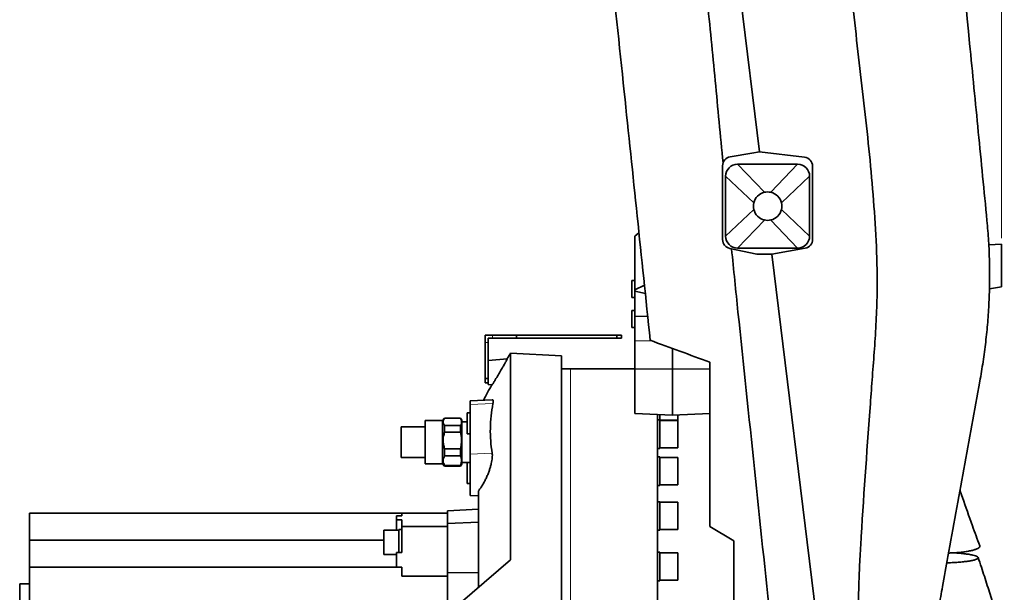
# Model space of a CAD drawing. Header units: millimetres. Extents: x 0 to 11920, y 0 to 8400.
# Tile 33 of 58: x 8904 to 9561, y 1794 to 2176. Entities that reach past the tile are written whole.
import ezdxf

# ---------------------------------------------------------------- set-up
doc = ezdxf.new("R2010")
doc.units = ezdxf.units.MM
doc.header["$LTSCALE"] = 20
doc.styles.add('SLDTEXTSTYLE0', font='TXT', dxfattribs={"width": 0.605})
doc.dimstyles.new('SLDDIMSTYLE0', dxfattribs={"dimtxt": 70, "dimasz": 70, "dimexe": 0, "dimexo": 0.0625, "dimgap": 17.5, "dimtad": 1, "dimdec": 1, "dimrnd": 1e-09, "dimzin": 12, "dimdsep": 46, "dimtxsty": 'SLDTEXTSTYLE0', "dimsah": 1, "dimcen": 0.09, "dimadec": 0, "dimazin": 3, "dimtfac": 1, "dimtofl": 0, "dimtmove": 0, "dimatfit": 3, "dimfxl": 1, "dimfrac": 2, "dimtolj": 1, "dimtzin": 12, "dimarcsym": 0})

# ---------------------------------------------------------------- blocks, each defined once
blk = doc.blocks.new('_D')
at = {"color": 7, "linetype": 'Continuous', "lineweight": 0}
for p, q in [((9105.74, 3785.49), (9105.74, 3906.18)), ((9558.74, 2030.15), (9558.74, 3906.18)), ((9558.74, 3876.18), (9105.74, 3876.18)), ((9558.74, 3876.18), (10481.16, 3876.18))]:
    blk.add_line(p, q, dxfattribs=at)
at = {"color": 7, "linetype": 'Continuous', "lineweight": 18}
for points in [[(9105.74, 3876.18), (9175.74, 3866.18), (9175.74, 3886.18)], [(9558.74, 3876.18), (9488.74, 3886.18), (9488.74, 3866.18)]]:
    blk.add_solid(points, dxfattribs=at)
at = {"color": 7, "linetype": 'Continuous', "lineweight": 18, "char_height": 70, "attachment_point": 1, "style": 'SLDTEXTSTYLE0'}
for s, insert in [('(2x M8 Through)', (9769.98, 3966.41)), ('453', (9583.32, 3966.41))]:
    blk.add_mtext(s, dxfattribs=dict(at, insert=insert))

msp = doc.modelspace()

# ---------------------------------------------------------------- linework, layer by layer
at = {"color": 7, "linetype": 'Continuous', "lineweight": 35}
for p, q in [((9397.23, 2087.79), (9376.88, 2254.23)), ((9392.31, 2086.93), (9377.7, 2084.36)), ((9397.23, 2087.79), (9392.31, 2086.93)), ((9427.46, 2084.13), (9397.23, 2087.79)), ((9372.74, 2078.45), (9372.74, 2029.14)), ((9422.74, 2079.49), (9382.74, 2079.49)), ((9432.74, 2029.3), (9432.74, 2078.17)), ((9374.74, 2071.49), (9374.74, 2031.49)), ((9430.74, 2031.49), (9430.74, 2071.49)), ((9316.91, 2033.73), (9314.24, 2031.49)), ((9314.24, 2031.49), (9314.24, 1995.72)), ((9382.74, 2023.49), (9422.74, 2023.49)), ((9405.58, 2019.49), (9427.78, 2023.39)), ((9558.74, 2026.19), (9550.3, 2025.61)), ((9377.51, 2023.27), (9395.58, 2019.49)), ((9395.58, 2019.49), (9405.58, 2019.49)), ((9440.55, 1733.5), (9405.58, 2019.49)), ((9314.24, 2001.79), (9312.24, 2001.79)), ((9312.24, 1990.43), (9312.24, 2001.79)), ((9320.58, 1998.68), (9314.24, 1995.72)), ((9550.7, 1996.2), (9558.75, 1997.61)), ((9314.24, 1995.72), (9314.24, 1994.75)), ((9314.24, 1977.85), (9314.24, 1994.75)), ((9314.24, 1994.75), (9321.16, 1993.15)), ((9312.24, 1990.43), (9314.24, 1990.43)), ((9314.24, 1981.89), (9312.24, 1981.89)), ((9312.24, 1970.52), (9312.24, 1981.89)), ((9314.24, 1977.85), (9322.75, 1977.98)), ((9314.24, 1961.71), (9314.24, 1977.85)), ((9214.24, 1960.49), (9214.24, 1965.49)), ((9219.24, 1965.49), (9214.24, 1965.49)), ((9219.24, 1965.49), (9235.24, 1965.49)), ((9235.24, 1963.49), (9235.24, 1965.49)), ((9235.24, 1965.49), (9302.24, 1965.49)), ((9302.24, 1963.49), (9302.24, 1965.49)), ((9302.24, 1965.49), (9305.24, 1965.49)), ((9305.24, 1965.49), (9305.24, 1963.49)), ((9312.24, 1970.52), (9314.24, 1970.52)), ((9214.24, 1936.49), (9214.24, 1960.49)), ((9216.24, 1960.49), (9216.24, 1963.49)), ((9219.24, 1963.49), (9216.24, 1963.49)), ((9216.24, 1944.46), (9216.24, 1960.49)), ((9219.24, 1963.49), (9235.24, 1963.49)), ((9235.24, 1963.49), (9302.24, 1963.49)), ((9305.24, 1963.49), (9302.24, 1963.49)), ((9314.24, 1942.89), (9314.24, 1961.71)), ((9265.24, 1951.49), (9231.24, 1953.27)), ((9231.24, 1815.49), (9231.24, 1953.27)), ((9265.24, 1951.49), (9265.24, 1714.89)), ((9339.24, 1942.63), (9339.24, 1956.54)), ((9216.24, 1948.54), (9229.13, 1949.67)), ((9216.24, 1944.46), (9216.24, 1936.51)), ((9271.24, 1942.99), (9265.24, 1942.99)), ((9314.24, 1942.99), (9271.24, 1942.99)), ((9314.24, 1942.89), (9339.24, 1942.63)), ((9314.24, 1913.15), (9314.24, 1942.89)), ((9364.24, 1942.89), (9339.24, 1942.63)), ((9339.24, 1911.99), (9339.24, 1942.63)), ((9214.24, 1936.49), (9216.24, 1936.49)), ((9214.24, 1933.49), (9214.24, 1936.49)), ((9216.24, 1933.49), (9214.24, 1933.49)), ((9216.24, 1936.49), (9216.24, 1936.51)), ((9216.24, 1936.49), (9216.24, 1936.45)), ((9216.24, 1936.45), (9216.24, 1933.52)), ((9216.24, 1933.52), (9216.24, 1933.49)), ((9216.24, 1933.49), (9216.24, 1932.44)), ((9216.24, 1932.44), (9218.85, 1932.21)), ((9219.02, 1922.26), (9204.24, 1921.49)), ((9204.24, 1921.49), (9204.24, 1919.01)), ((9204.24, 1919.01), (9204.24, 1886.01)), ((9204.24, 1913.49), (9202.24, 1913.49)), ((9202.24, 1899.49), (9202.24, 1913.49)), ((9314.24, 1913.15), (9339.24, 1911.99)), ((9329.24, 1912.46), (9329.24, 1756.49)), ((9330.74, 1912.39), (9330.74, 1908.78)), ((9364.24, 1913.15), (9339.24, 1911.99)), ((9342.74, 1908.59), (9342.74, 1912.15)), ((9185.77, 1908.52), (9174.24, 1908.52)), ((9174.24, 1907.1), (9174.24, 1908.52)), ((9174.24, 1879.46), (9174.24, 1907.1)), ((9187.24, 1909.99), (9185.77, 1908.52)), ((9185.77, 1879.46), (9185.77, 1908.52)), ((9197.93, 1909.99), (9187.24, 1909.99)), ((9187.24, 1909.99), (9187.24, 1909.92)), ((9187.24, 1909.92), (9197.93, 1909.92)), ((9187.24, 1905.12), (9187.24, 1900.71)), ((9197.93, 1905.12), (9187.24, 1905.12)), ((9198.74, 1908.59), (9197.93, 1909.99)), ((9197.93, 1909.92), (9197.93, 1909.99)), ((9197.93, 1900.71), (9197.93, 1905.12)), ((9198.74, 1907.16), (9198.74, 1908.59)), ((9202.24, 1907.49), (9198.74, 1907.49)), ((9198.74, 1879.39), (9198.74, 1907.16)), ((9330.74, 1908.78), (9329.24, 1908.78)), ((9330.74, 1908.78), (9330.74, 1889.78)), ((9330.74, 1908.59), (9342.74, 1908.59)), ((9342.74, 1908.41), (9330.74, 1908.41)), ((9342.74, 1890.14), (9342.74, 1908.41)), ((9174.24, 1904.3), (9158.24, 1904.3)), ((9158.24, 1903.29), (9158.24, 1904.3)), ((9158.24, 1883.68), (9158.24, 1903.29)), ((9187.24, 1900.71), (9197.93, 1900.71)), ((9202.24, 1899.49), (9204.24, 1899.49)), ((9197.93, 1889.61), (9187.24, 1889.61)), ((9187.24, 1889.61), (9187.24, 1884.77)), ((9197.93, 1884.77), (9197.93, 1889.61)), ((9204.24, 1886.01), (9204.24, 1858.49)), ((9329.24, 1889.78), (9330.74, 1889.78)), ((9330.74, 1890.14), (9342.74, 1890.14)), ((9158.24, 1883.68), (9174.24, 1883.68)), ((9174.24, 1879.46), (9185.77, 1879.46)), ((9185.77, 1879.46), (9187.24, 1877.99)), ((9187.24, 1884.77), (9197.93, 1884.77)), ((9197.93, 1877.99), (9198.74, 1879.39)), ((9198.74, 1880.49), (9202.24, 1880.49)), ((9204.24, 1880.49), (9202.24, 1880.49)), ((9202.24, 1866.49), (9202.24, 1880.49)), ((9330.74, 1884.09), (9329.24, 1884.09)), ((9330.74, 1884.09), (9330.74, 1865.09)), ((9342.74, 1883.72), (9330.74, 1883.72)), ((9342.74, 1865.45), (9342.74, 1883.72)), ((9187.24, 1878.47), (9187.24, 1877.99)), ((9197.93, 1878.47), (9187.24, 1878.47)), ((9187.24, 1877.99), (9197.93, 1877.99)), ((9197.93, 1877.99), (9197.93, 1878.47)), ((9202.24, 1866.49), (9204.24, 1866.49)), ((9209.74, 1861.45), (9209.74, 1797.05)), ((9329.24, 1865.09), (9330.74, 1865.09)), ((9330.74, 1865.45), (9342.74, 1865.45)), ((9204.24, 1858.49), (9209.74, 1858.2)), ((9330.74, 1854.24), (9329.24, 1854.24)), ((9330.74, 1854.24), (9330.74, 1835.24)), ((9342.74, 1853.87), (9330.74, 1853.87)), ((9342.74, 1835.6), (9342.74, 1853.87)), ((9158.74, 1846.49), (8910.24, 1846.49)), ((8910.24, 1828.49), (8910.24, 1846.49)), ((9158.74, 1846.49), (9189.24, 1846.49)), ((9158.74, 1846.49), (9158.74, 1844.88)), ((9209.74, 1849.28), (9189.24, 1848.2)), ((9189.24, 1848.2), (9189.24, 1839.64)), ((9155.24, 1842.24), (9155.24, 1844.88)), ((9155.24, 1844.88), (9158.74, 1844.88)), ((9158.74, 1842.24), (9155.24, 1842.24)), ((9155.24, 1842.24), (9155.24, 1835.33)), ((9158.74, 1837.61), (9158.74, 1842.24)), ((9209.74, 1840.52), (9189.24, 1839.64)), ((9189.24, 1839.64), (9189.24, 1806.88)), ((9156.74, 1835.33), (9146.74, 1835.33)), ((9146.74, 1835.33), (9146.74, 1819.06)), ((9158.74, 1835.7), (9156.74, 1835.7)), ((9156.74, 1835.7), (9156.74, 1827.2)), ((9158.74, 1820.36), (9158.74, 1837.61)), ((9158.74, 1837.61), (9189.24, 1837.61)), ((9329.24, 1835.24), (9330.74, 1835.24)), ((9330.74, 1835.6), (9342.74, 1835.6)), ((9364.24, 1837.75), (9380.24, 1828.15)), ((8910.24, 1828.49), (9146.74, 1828.49)), ((8910.24, 1810.49), (8910.24, 1828.49)), ((9156.74, 1827.2), (9156.74, 1820.36)), ((9155.24, 1810.49), (9155.24, 1820.36)), ((9158.74, 1820.36), (9155.24, 1820.36)), ((9330.74, 1820.53), (9329.24, 1820.53)), ((9330.74, 1820.53), (9330.74, 1801.53)), ((9342.74, 1820.16), (9330.74, 1820.16)), ((9342.74, 1820.14), (9342.74, 1820.16)), ((9342.74, 1801.89), (9342.74, 1820.14)), ((9146.74, 1819.06), (9155.24, 1819.06)), ((9165.92, 1759.47), (9231.24, 1815.49)), ((8910.24, 1702.49), (8910.24, 1810.49)), ((9158.74, 1810.49), (8910.24, 1810.49)), ((9158.74, 1810.49), (9158.74, 1804.49)), ((9209.74, 1807.03), (9189.24, 1806.88)), ((9189.24, 1806.88), (9189.24, 1779.47)), ((9158.74, 1804.49), (9189.24, 1804.49)), ((9329.24, 1801.53), (9330.74, 1801.53)), ((9330.74, 1801.89), (9342.74, 1801.89)), ((8903.74, 1799.49), (8903.74, 1779.35)), ((8910.24, 1799.49), (8903.74, 1799.49))]:
    msp.add_line(p, q, dxfattribs=at)
at = {"color": 8, "linetype": 'Continuous', "lineweight": 18}
for p, q in [((9382.74, 2079.49), (9400.57, 2060.74)), ((9422.74, 2079.49), (9404.92, 2060.74)), ((9374.74, 2071.49), (9393.49, 2053.66)), ((9430.74, 2071.49), (9411.99, 2053.66)), ((9374.74, 2031.49), (9393.49, 2049.31)), ((9430.74, 2031.49), (9411.99, 2049.31)), ((9382.74, 2023.49), (9400.57, 2042.24)), ((9422.74, 2023.49), (9404.92, 2042.24)), ((9558.74, 2026.19), (9550.3, 2025.61)), ((9558.74, 2026.15), (9550.3, 2025.57)), ((9219.24, 1965.49), (9219.24, 1963.49)), ((9216.24, 1960.49), (9214.24, 1960.49)), ((9314.24, 1961.71), (9325.6, 1961.53)), ((9271.24, 1714.69), (9271.24, 1942.99)), ((9204.24, 1919.01), (9219.48, 1919.67)), ((9204.24, 1886.01), (9218.96, 1886.65))]:
    msp.add_line(p, q, dxfattribs=at)
at = {"color": 7, "linetype": 'Continuous', "lineweight": 35}
for centre, radius, start, end in [((9378.74, 2078.45), 6, 99.971, 180), ((9426.74, 2078.17), 6, 0, 83.08635), ((9382.74, 2071.49), 8, 90, 180), ((9422.74, 2071.49), 8, 0, 90), ((9402.74, 2051.49), 9.5, 103.24314, 166.75686), ((9402.74, 2051.49), 9.5, 76.75686, 103.24314), ((9402.74, 2051.49), 9.5, 13.24314, 76.75686), ((9402.74, 2051.49), 9.5, 166.75686, 193.24314), ((9402.74, 2051.49), 9.5, 346.75686, 13.24314), ((9402.74, 2051.49), 9.5, 193.24314, 256.75686), ((9402.74, 2051.49), 9.5, 283.24314, 346.75686), ((9402.74, 2051.49), 9.5, 256.75686, 283.24314), ((9382.74, 2031.49), 8, 180, 270), ((9422.74, 2031.49), 8, 270, 0), ((9378.74, 2029.14), 6, 180, 258.19455), ((9426.74, 2029.3), 6, 279.971, 0), ((9654.65, 1687.32), 500, 147.86621, 148.345), ((9654.65, 1687.32), 500, 150.667, 152.01343)]:
    msp.add_arc(centre, radius, start, end, dxfattribs=at)
for points, knots in [([(9248, 2692.35), (9248.41, 2688.45), (9249.22, 2680.66), (9250.86, 2664.98), (9252.51, 2649.21), (9254.17, 2633.38), (9255.42, 2621.45), (9256.67, 2609.51), (9258.34, 2593.52), (9260.43, 2573.52), (9263.79, 2541.44), (9269.56, 2486.27), (9277.75, 2407.99), (9287.53, 2314.6), (9297.3, 2221.19), (9306.71, 2131.24), (9315.75, 2044.82), (9321.53, 1989.58), (9324.42, 1961.96)], [0, 0, 0, 0, 0.015989, 0.031978, 0.064065, 0.080279, 0.096494, 0.112765, 0.129036, 0.16202, 0.195008, 0.260981, 0.388824, 0.516668, 0.64451, 0.772353, 0.88617, 1, 1, 1, 1]), ([(9491.2, 2633.2), (9491.86, 2626.46), (9493.18, 2612.98), (9495.81, 2586.11), (9500.42, 2539.03), (9510.24, 2438.71), (9523.06, 2307.89), (9535.16, 2184.26), (9543.32, 2100.93), (9547.18, 2061.54), (9549.11, 2041.84)], [0, 0, 0, 0, 0.034103, 0.068214, 0.136443, 0.272899, 0.577187, 0.800173, 0.900087, 1, 1, 1, 1]), ([(9459.06, 1735.89), (9459.79, 1740.81), (9461.24, 1750.66), (9462.37, 1765.54), (9463.08, 1780.46), (9463.53, 1795.4), (9463.97, 1810.34), (9466.3, 1850.95), (9469.33, 1892.68), (9472.45, 1935.58), (9473.89, 1953.98), (9475.1, 1972.38), (9475.88, 1990.8), (9475.9, 2013.33), (9474.65, 2039.95), (9472.28, 2070.61), (9469.17, 2101.21), (9465.68, 2131.78), (9462.09, 2162.34), (9456.75, 2213.25), (9450.1, 2284.55), (9442.44, 2359.88), (9436.72, 2419.03), (9432.96, 2461.98), (9429.13, 2504.93), (9425.02, 2547.85), (9421.68, 2576.39), (9420.01, 2590.66)], [0, 0, 0, 0, 0.017359, 0.034723, 0.052115, 0.06953, 0.086943, 0.104335, 0.211618, 0.233091, 0.254574, 0.27605, 0.297508, 0.318959, 0.354791, 0.390626, 0.426488, 0.462371, 0.498255, 0.534118, 0.641401, 0.748685, 0.798948, 0.849217, 0.899483, 0.949743, 1, 1, 1, 1]), ([(9373.03, 2080.29), (9371.28, 2098.58), (9367.77, 2135.18), (9362.62, 2188.24), (9357.3, 2239.46), (9351.75, 2288.83), (9345.55, 2338.12), (9339.08, 2386.78), (9332.87, 2434.87), (9328, 2477.16), (9324.42, 2514.26), (9321.94, 2546.14), (9321.13, 2567.43), (9320.73, 2578.08)], [0, 0, 0, 0, 0.110141, 0.220281, 0.319491, 0.418699, 0.517939, 0.617181, 0.712798, 0.808412, 0.872279, 0.936149, 1, 1, 1, 1]), ([(9544.33, 1934.62), (9545.09, 1938.96), (9546.6, 1947.64), (9548.33, 1960.8), (9549.64, 1974.04), (9550.51, 1987.45), (9550.92, 2000.97), (9550.84, 2014.61), (9550.29, 2028.25), (9549.5, 2037.31), (9549.11, 2041.84)], [0, 0, 0, 0, 0.122683, 0.245375, 0.368924, 0.492471, 0.61885, 0.745227, 0.87261, 1, 1, 1, 1]), ([(9558.74, 1997.63), (9558.74, 1997.78), (9558.74, 1998.09), (9558.74, 1999.06), (9558.74, 2000.39), (9558.74, 2002.08), (9558.74, 2004.01), (9558.74, 2006.18), (9558.74, 2008.47), (9558.74, 2010.88), (9558.74, 2013.28), (9558.74, 2015.67), (9558.74, 2017.93), (9558.74, 2020.05), (9558.74, 2021.92), (9558.74, 2023.51), (9558.74, 2024.76), (9558.74, 2025.65), (9558.74, 2026.09), (9558.74, 2026.14), (9558.74, 2026.15)], [0, 0, 0, 0, 0.047776, 0.104535, 0.162965, 0.219298, 0.277297, 0.33311, 0.390548, 0.446258, 0.503568, 0.559586, 0.617203, 0.673682, 0.731782, 0.788575, 0.847012, 0.903837, 0.962318, 1, 1, 1, 1]), ([(9409.6, 1729.93), (9409.18, 1733.4), (9408.34, 1740.36), (9407.16, 1754.31), (9401.84, 1799.55), (9394.09, 1876.25), (9385.07, 1960.01), (9380.1, 2008.95), (9378.67, 2023.02)], [0, 0, 0, 0, 0.035632, 0.071284, 0.142549, 0.49927, 0.855991, 1, 1, 1, 1]), ([(9364.24, 1947.37), (9357.57, 1949.79), (9344.22, 1954.65), (9331.02, 1959.52), (9324.42, 1961.96)], [0, 0, 0, 0, 0.499869, 1, 1, 1, 1]), ([(9229.13, 1949.67), (9229.11, 1949.59), (9229.07, 1949.44), (9228.45, 1948.27), (9227.46, 1946.5), (9226.07, 1944.07), (9224.34, 1941.08), (9222.74, 1938.39), (9221.5, 1936.33), (9220.47, 1934.66), (9219.49, 1933.09), (9218.95, 1932.29), (9218.87, 1932.23), (9218.85, 1932.21)], [0, 0, 0, 0, 0.087737, 0.175327, 0.267011, 0.370301, 0.487943, 0.6178, 0.684451, 0.75105, 0.854008, 0.957437, 1, 1, 1, 1]), ([(9364.24, 1947.37), (9364.24, 1929.11), (9364.24, 1892.6), (9364.24, 1856.04), (9364.24, 1837.75)], [0, 0, 0, 0, 0.499994, 1, 1, 1, 1]), ([(9470.07, 1582.39), (9470.29, 1582.5), (9470.79, 1582.75), (9471.81, 1584.5), (9473.09, 1587.36), (9474.56, 1591.35), (9476.21, 1596.37), (9478.03, 1602.45), (9480.02, 1609.56), (9482.16, 1617.67), (9484.46, 1626.76), (9486.89, 1636.75), (9489.44, 1647.64), (9492.11, 1659.39), (9494.88, 1671.94), (9497.72, 1685.19), (9500.53, 1698.58), (9503.2, 1711.68), (9505.73, 1724.29), (9508.09, 1736.34), (9510.34, 1748.03), (9512.5, 1759.49), (9514.75, 1771.62), (9517.07, 1784.35), (9519.88, 1799.83), (9525.39, 1830.32), (9531.92, 1866.23), (9538.96, 1905.2), (9542.54, 1924.81), (9544.33, 1934.62)], [0, 0, 0, 0, 0.0238175, 0.0542625, 0.0849495, 0.1152029, 0.1456854, 0.1763714, 0.2072867, 0.2385956, 0.2701102, 0.3019091, 0.3339133, 0.3666159, 0.3995884, 0.4327774, 0.4664654, 0.496843, 0.5252916, 0.5538764, 0.5791457, 0.6045056, 0.631115, 0.6608875, 0.6906713, 0.7358849, 0.8674481, 0.9337172, 1, 1, 1, 1]), ([(9219.48, 1919.67), (9219.01, 1916.93), (9218.09, 1911.43), (9217.64, 1903.16), (9217.82, 1894.89), (9218.58, 1889.4), (9218.96, 1886.65)], [0, 0, 0, 0, 0.248487, 0.497568, 0.748475, 1, 1, 1, 1]), ([(9219.02, 1922.22), (9219.16, 1922.22), (9219.45, 1922.22), (9219.64, 1921.69), (9219.67, 1920.86), (9219.54, 1920.05), (9219.48, 1919.67)], [0, 0, 0, 0, 0.228534, 0.496447, 0.764326, 1, 1, 1, 1]), ([(9187.24, 1909.92), (9186.99, 1909.57), (9186.48, 1908.87), (9186.19, 1907.8), (9186.29, 1906.77), (9186.67, 1905.89), (9187.08, 1905.35), (9187.24, 1905.12)], [0, 0, 0, 0, 0.223645, 0.452071, 0.652587, 0.857554, 1, 1, 1, 1]), ([(9197.93, 1905.12), (9198.02, 1905.32), (9198.36, 1906.1), (9198.62, 1907.52), (9198.36, 1908.94), (9198.02, 1909.73), (9197.93, 1909.92)], [0, 0, 0, 0, 0.122965, 0.496576, 0.879578, 1, 1, 1, 1]), ([(9187.24, 1900.71), (9186.96, 1899.79), (9186.39, 1897.92), (9186.16, 1895.05), (9186.43, 1892.24), (9186.97, 1890.49), (9187.24, 1889.61)], [0, 0, 0, 0, 0.254784, 0.517011, 0.755134, 1, 1, 1, 1]), ([(9197.93, 1889.61), (9198.16, 1891.02), (9198.62, 1893.88), (9198.48, 1897.63), (9198.08, 1899.89), (9197.93, 1900.71)], [0, 0, 0, 0, 0.3836098, 0.7768146, 1, 1, 1, 1]), ([(9218.96, 1886.65), (9219.02, 1886.2), (9219.12, 1885.29), (9219.05, 1883.6), (9218.81, 1881.7), (9218.4, 1879.63), (9217.83, 1877.45), (9217.1, 1875.15), (9216.23, 1872.79), (9215.19, 1870.36), (9214.02, 1867.96), (9212.71, 1865.6), (9211.31, 1863.44), (9210.3, 1862.11), (9209.78, 1861.5), (9209.74, 1861.45)], [0, 0, 0, 0, 0.073994, 0.147986, 0.221915, 0.295865, 0.371208, 0.446581, 0.528319, 0.610089, 0.700861, 0.791658, 0.891318, 0.990981, 1, 1, 1, 1]), ([(9187.24, 1884.77), (9186.96, 1884.25), (9186.39, 1883.19), (9186.16, 1881.56), (9186.43, 1879.96), (9186.97, 1878.97), (9187.24, 1878.47)], [0, 0, 0, 0, 0.254784, 0.517011, 0.755134, 1, 1, 1, 1]), ([(9197.93, 1878.47), (9198.16, 1879.27), (9198.62, 1880.9), (9198.48, 1883.03), (9198.08, 1884.31), (9197.93, 1884.77)], [0, 0, 0, 0, 0.38361, 0.776815, 1, 1, 1, 1]), ([(9544.25, 1824.85), (9542.61, 1829.31), (9538.68, 1840.01), (9534.31, 1852.34), (9531.66, 1860.23), (9531.12, 1861.86)], [0, 0, 0, 0, 0.36242, 0.868418, 1, 1, 1, 1]), ([(9380.24, 1828.15), (9380.24, 1818.77), (9380.24, 1800), (9380.24, 1781.2), (9380.24, 1771.8)], [0, 0, 0, 0, 0.4999794, 1, 1, 1, 1]), ([(9544.18, 1824.82), (9544.22, 1824.76), (9544.44, 1824.45), (9544.12, 1823.87), (9543.23, 1823.12), (9541.62, 1822.41), (9539.48, 1821.77), (9536.77, 1821.21), (9533.6, 1820.73), (9529.97, 1820.34), (9526.56, 1820.08), (9524.35, 1820.01), (9523.53, 1819.98)], [0, 0, 0, 0, 0.025874, 0.138004, 0.253606, 0.362179, 0.473827, 0.583703, 0.696479, 0.811932, 0.930354, 1, 1, 1, 1]), ([(9526.46, 1820.11), (9527.16, 1820.08), (9528.86, 1820), (9531.38, 1819.8), (9533.09, 1819.62), (9533.96, 1819.53)], [0, 0, 0, 0, 0.25624, 0.625441, 1, 1, 1, 1]), ([(9245.36, 1391.13), (9248.93, 1391.45), (9256.05, 1392.1), (9266.29, 1393.55), (9275.84, 1395.17), (9284.36, 1396.85), (9291.82, 1398.48), (9298.06, 1399.96), (9303.15, 1401.24), (9307.24, 1402.31), (9310.6, 1403.22), (9313.33, 1403.98), (9315.6, 1404.62), (9317.81, 1405.26), (9320.49, 1406.05), (9323.93, 1407.08), (9328.18, 1408.4), (9333.18, 1410), (9338.75, 1411.86), (9346.11, 1414.41), (9354.77, 1417.59), (9364.44, 1421.36), (9373.51, 1425.09), (9381.98, 1428.77), (9391.38, 1433.04), (9402.21, 1438.24), (9414.92, 1444.77), (9425.5, 1450.61), (9433.61, 1455.33), (9438.75, 1458.42), (9443.31, 1461.24), (9447.15, 1463.68), (9450.29, 1465.7), (9452.7, 1467.29), (9454.58, 1468.55), (9456.34, 1469.73), (9458.41, 1471.14), (9461.02, 1472.95), (9464.17, 1475.16), (9467.84, 1477.8), (9471.96, 1480.85), (9479.46, 1486.56), (9489.78, 1494.93), (9501.9, 1505.84), (9512.66, 1516.57), (9522.32, 1527.25), (9531.4, 1538.51), (9539.96, 1550.64), (9547.39, 1562.96), (9553.65, 1575.32), (9558.81, 1587.5), (9563.18, 1600.15), (9566.72, 1613.17), (9569.45, 1626.48), (9571.26, 1639.33), (9572.34, 1651.64), (9572.83, 1663.32), (9572.82, 1674.79), (9572.44, 1684.47), (9571.92, 1692.23), (9571.4, 1698.23), (9570.81, 1703.84), (9570.18, 1709.05), (9569.63, 1713.15), (9569.21, 1716.04), (9568.96, 1717.65), (9568.77, 1718.93), (9568.53, 1720.46), (9568.15, 1722.77), (9567.6, 1726.05), (9566.84, 1730.28), (9565.84, 1735.47), (9564.58, 1741.65), (9562.99, 1748.83), (9561.05, 1757), (9558.73, 1766.11), (9556, 1776.13), (9552.85, 1786.97), (9549.27, 1798.56), (9546, 1808.68), (9543.87, 1814.92), (9543.12, 1817.08)], [0, 0, 0, 0, 0.017517, 0.034995, 0.051026, 0.065464, 0.078182, 0.089071, 0.097566, 0.104475, 0.110302, 0.115061, 0.118735, 0.122153, 0.126608, 0.13274, 0.140181, 0.148952, 0.159077, 0.169718, 0.188044, 0.20545, 0.221883, 0.237298, 0.251847, 0.273695, 0.297605, 0.323532, 0.334256, 0.344565, 0.353508, 0.361081, 0.367289, 0.372137, 0.375499, 0.378558, 0.382727, 0.388017, 0.394422, 0.401934, 0.410544, 0.419946, 0.448839, 0.476461, 0.500464, 0.523535, 0.546873, 0.570814, 0.595254, 0.615914, 0.636817, 0.657853, 0.67891, 0.700032, 0.721276, 0.739252, 0.757369, 0.775457, 0.792295, 0.802133, 0.811397, 0.820091, 0.828214, 0.835621, 0.839202, 0.841692, 0.843125, 0.845198, 0.848839, 0.85394, 0.860556, 0.868687, 0.878333, 0.88971, 0.90265, 0.917143, 0.933172, 0.950707, 0.969354, 0.989357, 1, 1, 1, 1]), ([(9533.96, 1819.53), (9535, 1819.39), (9537.12, 1819.13), (9539.64, 1818.65), (9541.6, 1818.11), (9542.82, 1817.55), (9543.31, 1816.97), (9543.08, 1816.4), (9542.16, 1815.84), (9540.62, 1815.33), (9538.47, 1814.85), (9535.78, 1814.42), (9532.57, 1814.05), (9528.9, 1813.76), (9525.44, 1813.56), (9523.18, 1813.5), (9522.35, 1813.48)], [0, 0, 0, 0, 0.074324, 0.150736, 0.225087, 0.301765, 0.373275, 0.446976, 0.516608, 0.588237, 0.65841, 0.73048, 0.803349, 0.878125, 0.954969, 1, 1, 1, 1])]:
    msp.add_open_spline(points, degree=3, knots=knots, dxfattribs=at)

# ---------------------------------------------------------------- dimensions: what is measured, and where the dimension line sits
at = {"color": 7, "linetype": 'Continuous', "lineweight": 18}
dim = msp.add_linear_dim(base=(9105.74, 3876.18), p1=(9558.74, 2026.15), p2=(9105.74, 3781.49), text='<> (2x M8 Through)', dimstyle='SLDDIMSTYLE0', dxfattribs=at)
dim.commit()
dim.dimension.update_dxf_attribs({"geometry": '_D', "text_midpoint": (10032.24, 3876.18), "dimtype": 160})

doc.saveas('drawing.dxf')
